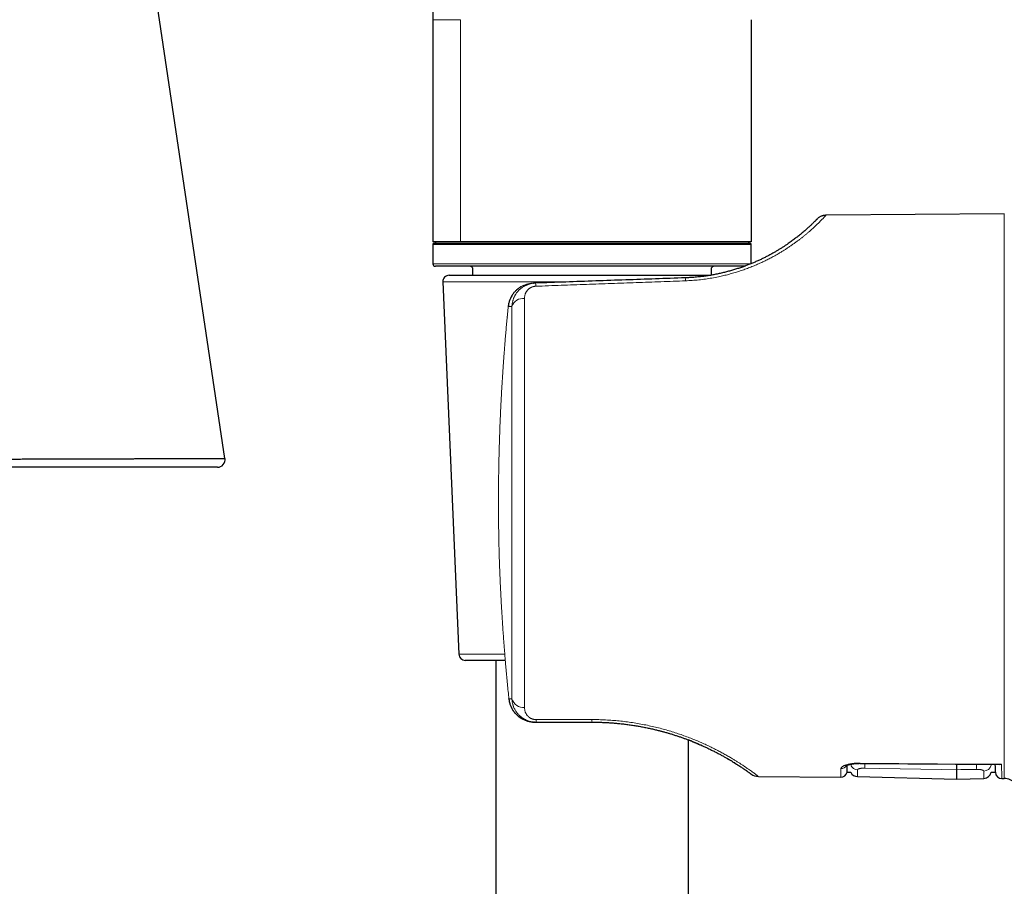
# Model space of a CAD drawing. Header units: millimetres. Extents: x 8 to 761, y 12 to 790.
# Tile 94 of 240: x 157 to 234, y 539 to 606. Entities that reach past the tile are written whole.
import ezdxf

# ---------------------------------------------------------------- set-up
doc = ezdxf.new("R2010")
doc.units = ezdxf.units.MM

msp = doc.modelspace()

# ---------------------------------------------------------------- linework, layer by layer
at = {"color": 7, "linetype": 'Continuous', "lineweight": 30}
for p, q in [((173.402, 572.051), (157.41, 679.373)), ((189.594, 611.413), (189.594, 606.213)), ((189.594, 606.213), (189.594, 588.913)), ((214.394, 606.213), (214.394, 588.913)), ((220.216, 590.982), (220.22, 590.986)), ((234.106, 591.107), (220.22, 590.986)), ((191.759, 588.913), (189.594, 588.913)), ((189.594, 588.713), (189.594, 587.213)), ((189.694, 588.813), (205.426, 588.813)), ((189.794, 588.913), (189.794, 588.813)), ((214.394, 588.913), (191.759, 588.913)), ((205.426, 588.813), (214.294, 588.813)), ((214.194, 588.813), (214.194, 588.913)), ((214.394, 587.213), (214.394, 588.713)), ((205.398, 587.013), (189.794, 587.013)), ((192.679, 586.891), (192.679, 586.317)), ((213.871, 587.013), (205.398, 587.013)), ((211.31, 586.327), (211.31, 586.891)), ((190.867, 586.317), (197.751, 586.317)), ((197.751, 586.317), (211.248, 586.317)), ((190.367, 585.795), (191.624, 556.795)), ((197.587, 585.704), (197.424, 585.698)), ((195.468, 583.897), (195.468, 583.891)), ((195.235, 556.317), (192.123, 556.317)), ((194.494, 556.317), (194.494, 531.315)), ((197.544, 551.511), (197.651, 551.511)), ((197.651, 551.511), (201.994, 551.511)), ((209.494, 534.121), (209.494, 550.127)), ((214.039, 547.714), (214.086, 547.681)), ((221.861, 547.608), (222.15, 547.608)), ((233.08, 547.608), (233.415, 547.608)), ((214.954, 547.283), (221.371, 547.227)), ((222.675, 547.269), (230.394, 547.067)), ((230.394, 547.067), (232.507, 547.122)), ((233.911, 547.117), (234.106, 547.115))]:
    msp.add_line(p, q, dxfattribs=at)
at = {"color": 252, "linetype": 'Continuous', "lineweight": 0}
for p, q in [((191.759, 606.213), (191.759, 588.913)), ((234.106, 547.115), (234.106, 591.107)), ((205.454, 588.713), (189.594, 588.713)), ((214.394, 588.713), (205.454, 588.713)), ((189.594, 587.213), (205.454, 587.213)), ((205.454, 587.213), (214.388, 587.213)), ((200.2, 585.795), (190.367, 585.795)), ((195.467, 583.883), (195.752, 583.893)), ((191.624, 556.795), (195.196, 556.795)), ((195.752, 553.314), (195.52, 553.314)), ((201.986, 551.71), (197.642, 551.708))]:
    msp.add_line(p, q, dxfattribs=at)
at = {"color": 252, "linetype": 'Continuous', "lineweight": 0, "flags": 128}
for points in [[(195.465, 583.891), (195.465, 583.889), (195.467, 583.883)], [(194.703, 568.119), (194.702, 568.117), (194.704, 568.114)], [(233.892, 548.227), (232.892, 548.236), (228.892, 548.273), (222.89, 548.328)], [(230.394, 547.805), (229.195, 547.826), (224.399, 547.912), (223.254, 547.932)], [(231.925, 547.834), (230.726, 547.811), (230.394, 547.805)]]:
    msp.add_lwpolyline(points, dxfattribs=at)
at = {"color": 7, "linetype": 'Continuous', "lineweight": 30, "flags": 128}
for points in [[(194.86, 562.022), (194.859, 562.023), (194.857, 562.026), (194.858, 562.03)], [(195.519, 553.307), (195.518, 553.309), (195.52, 553.314)], [(222.889, 548.302), (230.314, 548.234), (233.738, 548.203)]]:
    msp.add_lwpolyline(points, dxfattribs=at)
at = {"color": 7, "linetype": 'Continuous', "lineweight": 30}
for centre, radius, start, end in [((189.694, 588.713), 0.1, 90, 180), ((214.294, 588.713), 0.1, 0, 90), ((189.794, 587.213), 0.2, 180, 270), ((192.494, 586.813), 0.2, 22.70565, 90), ((211.494, 586.813), 0.2, 90, 157.29435), ((190.867, 585.817), 0.5, 90, 182.48126), ((172.809, 571.963), 0.6, 270.00001, 8.47806), ((192.123, 556.817), 0.5, 182.48126, 270), ((221.375, 547.727), 0.5, 269.49815, 346.36703), ((222.691, 547.869), 0.6, 205.70813, 268.49945), ((232.491, 547.722), 0.6, 271.49872, 349.10151), ((233.915, 547.617), 0.5, 181, 269.50186), ((214.963, 548.283), 1, 233.88273, 269.50271), ((234.095, 545.915), 1.2, 45.19689, 89.5)]:
    msp.add_arc(centre, radius, start, end, dxfattribs=at)
at = {"color": 252, "linetype": 'Continuous', "lineweight": 0}
for centre, radius, start, end in [((208.06, 585.86), 1.211, 1.04082, 11.97789), ((196.198, 585.432), 1.415, 1.09129, 11.09017), ((196.644, 583.566), 0.95, 84.48731, 159.85935), ((196.658, 553.6), 0.95, 197.54152, 274.63136), ((199.329, 551.684), 1.687, 179.17896, 185.88795), ((203.697, 551.685), 1.711, 179.18298, 185.84652), ((221.39, 548.398), 0.502, 269.11369, 328.63403), ((222.687, 548.4), 0.601, 206.7372, 268.8573), ((231.248, 548.247), 8.358, 179.44583, 179.62025), ((227.786, 548.211), 4.54, 178.89537, 183.52154), ((226.616, 548.105), 5.316, 357.07306, 1.23177), ((232.497, 548.292), 0.596, 270.91122, 348.09022)]:
    msp.add_arc(centre, radius, start, end, dxfattribs=at)
for points, knots in [([(191.759, 606.213), (191.603, 606.213), (191.29, 606.213), (190.885, 606.213), (190.479, 606.213), (190.109, 606.213), (189.815, 606.213), (189.629, 606.213), (189.606, 606.213), (189.594, 606.213)], [0, 0, 0, 0, 0.1151268, 0.2302536, 0.3453804, 0.5090353, 0.6726902, 0.8363451, 1, 1, 1, 1]), ([(209.271, 585.882), (209.445, 585.89), (209.792, 585.906), (210.31, 585.952), (210.824, 586.015), (211.333, 586.094), (211.806, 586.185), (212.245, 586.282), (212.648, 586.384), (213.043, 586.494), (213.432, 586.614), (213.814, 586.743), (214.184, 586.879), (214.542, 587.021), (214.887, 587.167), (215.223, 587.319), (215.549, 587.476), (215.867, 587.638), (216.157, 587.794), (216.42, 587.942), (216.66, 588.083), (216.892, 588.225), (217.116, 588.367), (217.334, 588.51), (217.544, 588.654), (217.75, 588.799), (217.953, 588.947), (218.15, 589.096), (218.339, 589.242), (218.519, 589.387), (218.691, 589.528), (218.851, 589.664), (218.995, 589.789), (219.124, 589.904), (219.243, 590.011), (219.354, 590.114), (219.459, 590.213), (219.558, 590.307), (219.664, 590.411), (219.773, 590.519), (219.88, 590.628), (219.973, 590.724), (220.051, 590.805), (220.114, 590.872), (220.162, 590.923), (220.195, 590.958), (220.213, 590.978), (220.216, 590.981), (220.216, 590.982)], [0, 0, 0, 0, 0.025717, 0.051344, 0.076957, 0.102629, 0.128433, 0.149746, 0.171036, 0.192343, 0.213707, 0.235169, 0.256768, 0.277747, 0.298774, 0.319886, 0.341114, 0.362495, 0.384059, 0.401941, 0.41991, 0.437983, 0.456177, 0.474508, 0.492993, 0.511646, 0.531498, 0.551517, 0.571719, 0.592122, 0.612739, 0.633588, 0.653535, 0.671621, 0.689848, 0.708224, 0.726759, 0.745459, 0.764332, 0.792031, 0.819999, 0.848256, 0.876825, 0.905176, 0.932674, 0.960239, 0.987889, 1, 1, 1, 1]), ([(195.467, 583.883), (195.47, 583.912), (195.476, 583.971), (195.491, 584.06), (195.51, 584.148), (195.533, 584.237), (195.56, 584.325), (195.592, 584.412), (195.628, 584.499), (195.673, 584.594), (195.73, 584.697), (195.8, 584.808), (195.871, 584.905), (195.939, 584.989), (195.986, 585.041), (196.02, 585.076), (196.037, 585.094), (196.055, 585.112), (196.073, 585.13), (196.092, 585.147), (196.132, 585.184), (196.197, 585.24), (196.294, 585.315), (196.391, 585.38), (196.485, 585.436), (196.549, 585.47), (196.592, 585.491), (196.613, 585.501), (196.634, 585.511), (196.656, 585.521), (196.678, 585.531), (196.7, 585.54), (196.752, 585.561), (196.83, 585.591), (196.934, 585.623), (197.029, 585.647), (197.115, 585.665), (197.188, 585.677), (197.248, 585.685), (197.297, 585.69), (197.339, 585.694), (197.373, 585.696), (197.393, 585.697), (197.401, 585.697)], [0, 0, 0, 0, 0.030411, 0.061121, 0.092135, 0.123457, 0.155093, 0.187046, 0.219322, 0.251924, 0.295695, 0.341096, 0.388133, 0.420082, 0.452749, 0.461424, 0.470148, 0.478923, 0.487746, 0.496619, 0.505542, 0.543997, 0.586415, 0.632796, 0.665583, 0.700097, 0.708083, 0.716156, 0.724316, 0.732564, 0.740898, 0.74932, 0.757828, 0.799088, 0.836734, 0.870768, 0.901189, 0.927998, 0.947579, 0.964652, 0.979216, 0.991272, 1, 1, 1, 1]), ([(197.587, 585.704), (197.542, 585.702), (197.453, 585.697), (197.319, 585.678), (197.212, 585.656), (197.131, 585.634), (197.076, 585.618), (197.02, 585.6), (196.965, 585.58), (196.911, 585.559), (196.857, 585.536), (196.783, 585.5), (196.687, 585.45), (196.575, 585.379), (196.49, 585.318), (196.431, 585.27), (196.395, 585.24), (196.36, 585.208), (196.326, 585.176), (196.292, 585.143), (196.259, 585.108), (196.212, 585.056), (196.152, 584.985), (196.082, 584.889), (196.023, 584.798), (195.975, 584.713), (195.946, 584.656), (195.928, 584.616), (195.918, 584.595), (195.909, 584.574), (195.9, 584.552), (195.891, 584.53), (195.875, 584.49), (195.852, 584.428), (195.824, 584.34), (195.799, 584.243), (195.777, 584.135), (195.76, 584.017), (195.755, 583.935), (195.752, 583.893)], [0, 0, 0, 0, 0.044121, 0.088536, 0.133312, 0.152632, 0.172036, 0.191528, 0.211113, 0.230797, 0.250583, 0.270478, 0.315078, 0.360995, 0.408273, 0.42451, 0.440908, 0.457467, 0.47419, 0.491078, 0.508132, 0.525353, 0.566062, 0.608767, 0.653482, 0.684104, 0.715608, 0.724007, 0.732466, 0.740985, 0.749566, 0.758208, 0.766911, 0.797529, 0.831438, 0.868639, 0.909132, 0.952919, 1, 1, 1, 1]), ([(196.735, 584.511), (196.735, 584.533), (196.736, 584.578), (196.742, 584.643), (196.753, 584.708), (196.767, 584.771), (196.784, 584.831), (196.805, 584.887), (196.827, 584.939), (196.852, 584.989), (196.88, 585.037), (196.911, 585.084), (196.952, 585.138), (197.004, 585.197), (197.064, 585.252), (197.121, 585.295), (197.171, 585.328), (197.225, 585.358), (197.283, 585.386), (197.345, 585.41), (197.409, 585.429), (197.476, 585.444), (197.544, 585.455), (197.59, 585.457), (197.613, 585.459)], [0, 0, 0, 0, 0.052907, 0.105247, 0.157123, 0.208638, 0.2599, 0.304911, 0.348961, 0.392135, 0.434521, 0.476213, 0.517309, 0.583469, 0.646299, 0.686645, 0.725985, 0.764537, 0.804682, 0.844112, 0.883189, 0.92283, 0.961611, 1, 1, 1, 1]), ([(197.613, 585.459), (198.272, 585.483), (199.586, 585.53), (201.549, 585.602), (203.499, 585.672), (205.435, 585.743), (207.357, 585.812), (208.634, 585.859), (209.271, 585.882)], [0, 0, 0, 0, 0.169577, 0.337989, 0.505238, 0.671323, 0.836243, 1, 1, 1, 1]), ([(196.735, 552.653), (196.735, 552.763), (196.735, 552.982), (196.735, 553.321), (196.735, 553.669), (196.735, 554.025), (196.735, 554.387), (196.735, 554.754), (196.735, 555.127), (196.735, 555.507), (196.735, 555.896), (196.735, 556.295), (196.735, 556.703), (196.735, 557.117), (196.735, 557.538), (196.735, 557.962), (196.735, 558.39), (196.735, 558.821), (196.735, 559.257), (196.735, 559.701), (196.735, 560.153), (196.735, 560.612), (196.735, 561.075), (196.735, 561.543), (196.735, 562.012), (196.735, 562.482), (196.735, 562.953), (196.735, 563.427), (196.735, 563.906), (196.735, 564.392), (196.735, 564.882), (196.735, 565.375), (196.735, 565.87), (196.735, 566.364), (196.735, 566.856), (196.735, 567.347), (196.735, 567.838), (196.735, 568.333), (196.735, 568.831), (196.735, 569.333), (196.735, 569.834), (196.735, 570.335), (196.735, 570.833), (196.735, 571.326), (196.735, 571.815), (196.735, 572.303), (196.735, 572.793), (196.735, 573.283), (196.735, 573.774), (196.735, 574.262), (196.735, 574.748), (196.735, 575.228), (196.735, 575.702), (196.735, 576.169), (196.735, 576.633), (196.735, 577.096), (196.735, 577.557), (196.735, 578.017), (196.735, 578.472), (196.735, 578.921), (196.735, 579.363), (196.735, 579.797), (196.735, 580.223), (196.735, 580.643), (196.735, 581.059), (196.735, 581.472), (196.735, 581.881), (196.735, 582.282), (196.735, 582.677), (196.735, 583.062), (196.735, 583.438), (196.735, 583.804), (196.735, 584.162), (196.735, 584.395), (196.735, 584.511)], [0, 0, 0, 0, 0.014, 0.028, 0.042, 0.056, 0.07, 0.08375, 0.0975, 0.11125, 0.125, 0.139, 0.153, 0.167, 0.181, 0.195, 0.20875, 0.2225, 0.23625, 0.25, 0.264, 0.278, 0.292, 0.306, 0.32, 0.33375, 0.3475, 0.36125, 0.375, 0.389, 0.403, 0.417, 0.431, 0.445, 0.45875, 0.4725, 0.48625, 0.5, 0.514, 0.528, 0.542, 0.556, 0.57, 0.58375, 0.5975, 0.61125, 0.625, 0.639, 0.653, 0.667, 0.681, 0.695, 0.70875, 0.7225, 0.73625, 0.75, 0.764, 0.778, 0.792, 0.806, 0.82, 0.83375, 0.8475, 0.86125, 0.875, 0.889, 0.903, 0.917, 0.931, 0.945, 0.95875, 0.9725, 0.98625, 1, 1, 1, 1]), ([(194.704, 568.114), (194.704, 568.344), (194.703, 568.806), (194.706, 569.497), (194.711, 570.189), (194.718, 570.754), (194.725, 571.191), (194.731, 571.5), (194.737, 571.809), (194.744, 572.12), (194.751, 572.432), (194.759, 572.741), (194.77, 573.121), (194.784, 573.573), (194.802, 574.105), (194.822, 574.643), (194.841, 575.088), (194.856, 575.436), (194.867, 575.687), (194.879, 575.94), (194.892, 576.194), (194.904, 576.442), (194.917, 576.682), (194.934, 577.01), (194.958, 577.436), (194.99, 577.967), (195.024, 578.51), (195.059, 579.042), (195.096, 579.562), (195.124, 579.942), (195.143, 580.194), (195.152, 580.315), (195.161, 580.432), (195.17, 580.55), (195.179, 580.668), (195.198, 580.91), (195.228, 581.278), (195.271, 581.778), (195.315, 582.289), (195.363, 582.81), (195.413, 583.343), (195.449, 583.702), (195.467, 583.883)], [0, 0, 0, 0, 0.043752, 0.087488, 0.131113, 0.175004, 0.194571, 0.214075, 0.233636, 0.25328, 0.273034, 0.292923, 0.31196, 0.345161, 0.378767, 0.412858, 0.447501, 0.463251, 0.47913, 0.495142, 0.511291, 0.527582, 0.542345, 0.55691, 0.589866, 0.623555, 0.657998, 0.693215, 0.724858, 0.757121, 0.765546, 0.772926, 0.780348, 0.787812, 0.795319, 0.802868, 0.833941, 0.865721, 0.898212, 0.931421, 0.965349, 1, 1, 1, 1]), ([(194.858, 562.03), (194.85, 562.198), (194.835, 562.531), (194.814, 563.029), (194.795, 563.518), (194.778, 564.002), (194.763, 564.48), (194.75, 564.96), (194.737, 565.502), (194.725, 566.109), (194.714, 566.777), (194.707, 567.445), (194.705, 567.891), (194.704, 568.114)], [0, 0, 0, 0, 0.0830826, 0.1647856, 0.2452605, 0.3246785, 0.4032309, 0.48113, 0.5609143, 0.6706442, 0.7802469, 0.8901946, 1, 1, 1, 1]), ([(195.52, 553.314), (195.5, 553.511), (195.459, 553.901), (195.402, 554.481), (195.349, 555.047), (195.298, 555.6), (195.255, 556.093), (195.218, 556.529), (195.187, 556.91), (195.164, 557.198), (195.149, 557.395), (195.14, 557.503), (195.132, 557.614), (195.123, 557.732), (195.113, 557.856), (195.104, 557.983), (195.095, 558.111), (195.074, 558.388), (195.045, 558.812), (195.007, 559.378), (194.972, 559.932), (194.94, 560.473), (194.91, 561.002), (194.883, 561.52), (194.866, 561.861), (194.858, 562.03)], [0, 0, 0, 0, 0.068142, 0.134746, 0.199816, 0.263358, 0.325379, 0.3699, 0.413614, 0.456526, 0.469017, 0.48144, 0.493794, 0.507151, 0.521874, 0.536526, 0.551108, 0.565618, 0.632, 0.696883, 0.760296, 0.82227, 0.882845, 0.94207, 1, 1, 1, 1]), ([(197.522, 551.511), (197.521, 551.511), (197.511, 551.511), (197.487, 551.512), (197.447, 551.513), (197.396, 551.516), (197.335, 551.521), (197.264, 551.53), (197.182, 551.543), (197.116, 551.556), (197.066, 551.567), (197.037, 551.574), (197.007, 551.582), (196.976, 551.591), (196.945, 551.6), (196.912, 551.61), (196.879, 551.621), (196.819, 551.642), (196.735, 551.676), (196.63, 551.724), (196.534, 551.775), (196.449, 551.826), (196.374, 551.875), (196.324, 551.912), (196.292, 551.936), (196.276, 551.948), (196.261, 551.961), (196.246, 551.973), (196.231, 551.985), (196.183, 552.025), (196.105, 552.096), (196.005, 552.203), (195.932, 552.291), (195.883, 552.358), (195.852, 552.402), (195.823, 552.446), (195.796, 552.49), (195.77, 552.535), (195.727, 552.611), (195.674, 552.721), (195.617, 552.867), (195.572, 553.015), (195.539, 553.164), (195.526, 553.264), (195.52, 553.314)], [0, 0, 0, 0, 0.0003417, 0.0105208, 0.0242955, 0.0416659, 0.0626322, 0.0870774, 0.1150867, 0.1466604, 0.1566441, 0.1669373, 0.17754, 0.1884523, 0.1996742, 0.2112057, 0.2230467, 0.2351973, 0.276656, 0.3159701, 0.3531395, 0.3881644, 0.417213, 0.4446011, 0.4515002, 0.4582854, 0.4649567, 0.4715141, 0.4779577, 0.4842874, 0.5356655, 0.5853588, 0.6333741, 0.6517829, 0.6699344, 0.687829, 0.7054673, 0.72285, 0.7399777, 0.7936384, 0.8464477, 0.8984282, 0.9496039, 1, 1, 1, 1]), ([(195.752, 553.314), (195.755, 553.277), (195.759, 553.206), (195.773, 553.104), (195.79, 553.009), (195.81, 552.926), (195.83, 552.853), (195.846, 552.804), (195.856, 552.774), (195.861, 552.761), (195.865, 552.748), (195.87, 552.735), (195.874, 552.723), (195.879, 552.711), (195.898, 552.661), (195.936, 552.576), (195.996, 552.46), (196.047, 552.377), (196.083, 552.323), (196.104, 552.294), (196.124, 552.265), (196.145, 552.238), (196.166, 552.211), (196.188, 552.185), (196.209, 552.16), (196.252, 552.111), (196.319, 552.041), (196.414, 551.956), (196.494, 551.892), (196.557, 551.847), (196.601, 551.818), (196.645, 551.79), (196.69, 551.764), (196.734, 551.739), (196.78, 551.716), (196.853, 551.68), (196.955, 551.636), (197.091, 551.59), (197.229, 551.555), (197.368, 551.53), (197.509, 551.514), (197.604, 551.512), (197.651, 551.511)], [0, 0, 0, 0, 0.040482, 0.078344, 0.113584, 0.146203, 0.172741, 0.19725, 0.202474, 0.207595, 0.212614, 0.21753, 0.222345, 0.227057, 0.231668, 0.281242, 0.328607, 0.373772, 0.386664, 0.399366, 0.411879, 0.424203, 0.436338, 0.448286, 0.460045, 0.471618, 0.517327, 0.561688, 0.604736, 0.622794, 0.640621, 0.658219, 0.675593, 0.692744, 0.709677, 0.726395, 0.773392, 0.819701, 0.865417, 0.910638, 0.955465, 1, 1, 1, 1]), ([(197.642, 551.708), (197.618, 551.709), (197.57, 551.71), (197.499, 551.718), (197.435, 551.73), (197.379, 551.745), (197.329, 551.762), (197.28, 551.781), (197.219, 551.81), (197.149, 551.85), (197.09, 551.892), (197.049, 551.927), (197.021, 551.952), (196.995, 551.979), (196.97, 552.006), (196.939, 552.043), (196.904, 552.089), (196.868, 552.145), (196.836, 552.204), (196.808, 552.266), (196.78, 552.343), (196.756, 552.435), (196.738, 552.543), (196.736, 552.616), (196.735, 552.653)], [0, 0, 0, 0, 0.037466, 0.074641, 0.112108, 0.140752, 0.17011, 0.200394, 0.231796, 0.28889, 0.34867, 0.37351, 0.398937, 0.424992, 0.451709, 0.479121, 0.52849, 0.578935, 0.630605, 0.683639, 0.738167, 0.824336, 0.911477, 1, 1, 1, 1]), ([(214.954, 547.283), (214.952, 547.284), (214.949, 547.286), (214.922, 547.307), (214.88, 547.339), (214.82, 547.385), (214.742, 547.443), (214.647, 547.513), (214.534, 547.596), (214.404, 547.69), (214.257, 547.795), (214.1, 547.904), (213.938, 548.015), (213.772, 548.126), (213.595, 548.243), (213.406, 548.364), (213.206, 548.49), (212.977, 548.63), (212.718, 548.785), (212.423, 548.954), (212.113, 549.126), (211.786, 549.3), (211.441, 549.476), (211.079, 549.653), (210.7, 549.828), (210.306, 550.002), (209.898, 550.171), (209.475, 550.337), (209.039, 550.497), (208.59, 550.65), (208.13, 550.796), (207.658, 550.934), (207.175, 551.063), (206.682, 551.182), (206.181, 551.29), (205.672, 551.387), (205.156, 551.472), (204.634, 551.545), (204.109, 551.605), (203.582, 551.652), (203.052, 551.685), (202.52, 551.706), (202.164, 551.709), (201.986, 551.71)], [0, 0, 0, 0, 0.025104, 0.050099, 0.07501, 0.099864, 0.124687, 0.14988, 0.174929, 0.199864, 0.224714, 0.249509, 0.270573, 0.291495, 0.312295, 0.332993, 0.353609, 0.374163, 0.399478, 0.424624, 0.449641, 0.47457, 0.499454, 0.524622, 0.549686, 0.57469, 0.599681, 0.624705, 0.649705, 0.674643, 0.699567, 0.724524, 0.749562, 0.774644, 0.799681, 0.82472, 0.849809, 0.874994, 0.900006, 0.924966, 0.949922, 0.974918, 1, 1, 1, 1]), ([(221.371, 547.227), (221.371, 547.228), (221.371, 547.23), (221.371, 547.248), (221.372, 547.279), (221.373, 547.325), (221.374, 547.385), (221.375, 547.458), (221.377, 547.546), (221.378, 547.648), (221.38, 547.763), (221.382, 547.851), (221.382, 547.895)], [0, 0, 0, 0, 0.092171, 0.18439, 0.285659, 0.386992, 0.488517, 0.590106, 0.692414, 0.794788, 0.897361, 1, 1, 1, 1]), ([(222.89, 548.328), (222.849, 548.328), (222.767, 548.328), (222.645, 548.324), (222.525, 548.317), (222.407, 548.306), (222.293, 548.293), (222.183, 548.276), (222.078, 548.257), (221.978, 548.235), (221.884, 548.211), (221.795, 548.185), (221.714, 548.157), (221.64, 548.127), (221.574, 548.096), (221.516, 548.063), (221.469, 548.03), (221.431, 547.996), (221.404, 547.962), (221.386, 547.929), (221.384, 547.906), (221.382, 547.895)], [0, 0, 0, 0, 0.050499, 0.101191, 0.151887, 0.202393, 0.253077, 0.303939, 0.35481, 0.405507, 0.457765, 0.510196, 0.562635, 0.614905, 0.669694, 0.724666, 0.779641, 0.834437, 0.889595, 0.944843, 1, 1, 1, 1]), ([(223.254, 547.932), (223.232, 547.932), (223.188, 547.933), (223.124, 547.931), (223.061, 547.927), (223.001, 547.922), (222.945, 547.915), (222.892, 547.906), (222.844, 547.896), (222.801, 547.885), (222.763, 547.873), (222.731, 547.859), (222.706, 547.845), (222.688, 547.83), (222.677, 547.815), (222.676, 547.805), (222.675, 547.8)], [0, 0, 0, 0, 0.069488, 0.139214, 0.208708, 0.278587, 0.348698, 0.418594, 0.489948, 0.561524, 0.632895, 0.706816, 0.780958, 0.854891, 0.927445, 1, 1, 1, 1]), ([(222.675, 547.8), (222.675, 547.778), (222.675, 547.735), (222.675, 547.675), (222.675, 547.62), (222.675, 547.559), (222.675, 547.497), (222.675, 547.437), (222.675, 547.385), (222.675, 547.343), (222.675, 547.31), (222.675, 547.286), (222.675, 547.272), (222.675, 547.27), (222.675, 547.269)], [0, 0, 0, 0, 0.062233, 0.124479, 0.186759, 0.249052, 0.342497, 0.435982, 0.529587, 0.623232, 0.717322, 0.811452, 0.905706, 1, 1, 1, 1]), ([(232.507, 547.696), (232.506, 547.702), (232.504, 547.713), (232.492, 547.729), (232.473, 547.745), (232.445, 547.76), (232.411, 547.775), (232.37, 547.788), (232.323, 547.8), (232.271, 547.811), (232.214, 547.819), (232.153, 547.826), (232.09, 547.831), (232.03, 547.834), (231.975, 547.834), (231.942, 547.834), (231.925, 547.834)], [0, 0, 0, 0, 0.076394, 0.153014, 0.229402, 0.305419, 0.38167, 0.457668, 0.531968, 0.606511, 0.680787, 0.752262, 0.823981, 0.895441, 0.947721, 1, 1, 1, 1]), ([(232.507, 547.122), (232.507, 547.122), (232.507, 547.123), (232.507, 547.13), (232.507, 547.14), (232.507, 547.157), (232.507, 547.184), (232.507, 547.226), (232.507, 547.278), (232.507, 547.34), (232.507, 547.413), (232.507, 547.497), (232.507, 547.59), (232.507, 547.661), (232.507, 547.696)], [0, 0, 0, 0, 0.059625, 0.11926, 0.17893, 0.23861, 0.333309, 0.428053, 0.522931, 0.617854, 0.713275, 0.808743, 0.904348, 1, 1, 1, 1]), ([(233.892, 548.227), (233.893, 548.176), (233.895, 548.073), (233.897, 547.933), (233.899, 547.803), (233.901, 547.685), (233.903, 547.577), (233.905, 547.48), (233.906, 547.395), (233.908, 547.32), (233.909, 547.257), (233.909, 547.206), (233.91, 547.166), (233.911, 547.138), (233.911, 547.12), (233.911, 547.118), (233.911, 547.117)], [0, 0, 0, 0, 0.071266, 0.142569, 0.213835, 0.285138, 0.356552, 0.428004, 0.499868, 0.571771, 0.643787, 0.715841, 0.78679, 0.857774, 0.928869, 1, 1, 1, 1])]:
    msp.add_open_spline(points, degree=3, knots=knots, dxfattribs=at)
at = {"color": 7, "linetype": 'Continuous', "lineweight": 30}
for points, knots in [([(219.51, 590.681), (219.509, 590.68), (219.507, 590.678), (219.493, 590.663), (219.47, 590.64), (219.438, 590.607), (219.397, 590.565), (219.35, 590.518), (219.299, 590.466), (219.246, 590.414), (219.187, 590.357), (219.122, 590.294), (219.052, 590.226), (218.972, 590.151), (218.882, 590.067), (218.781, 589.976), (218.673, 589.878), (218.557, 589.776), (218.432, 589.67), (218.298, 589.557), (218.165, 589.448), (218.033, 589.342), (217.906, 589.243), (217.774, 589.142), (217.637, 589.039), (217.494, 588.934), (217.345, 588.828), (217.182, 588.715), (217.003, 588.595), (216.808, 588.468), (216.605, 588.34), (216.395, 588.213), (216.177, 588.085), (215.95, 587.958), (215.716, 587.832), (215.473, 587.706), (215.221, 587.583), (214.963, 587.461), (214.697, 587.343), (214.423, 587.227), (214.142, 587.115), (213.853, 587.006), (213.557, 586.902), (213.254, 586.802), (212.944, 586.708), (212.629, 586.619), (212.308, 586.536), (211.981, 586.459), (211.649, 586.389), (211.341, 586.331), (211.142, 586.299), (211.056, 586.286)], [0, 0, 0, 0, 0.025821, 0.051576, 0.077288, 0.102977, 0.128666, 0.154613, 0.175016, 0.195327, 0.215558, 0.235719, 0.255823, 0.27588, 0.298105, 0.320196, 0.342171, 0.364045, 0.385835, 0.40756, 0.429839, 0.447402, 0.464876, 0.482271, 0.499599, 0.516868, 0.534089, 0.551273, 0.571215, 0.591055, 0.610812, 0.630503, 0.650145, 0.669757, 0.689357, 0.709065, 0.728714, 0.748323, 0.767911, 0.787497, 0.807101, 0.826741, 0.846488, 0.866213, 0.885936, 0.905675, 0.92545, 0.945281, 0.965186, 0.984963, 1, 1, 1, 1]), ([(220.22, 590.986), (220.188, 590.985), (220.122, 590.982), (220.024, 590.966), (219.928, 590.941), (219.834, 590.906), (219.743, 590.862), (219.659, 590.809), (219.58, 590.749), (219.533, 590.703), (219.51, 590.681)], [0, 0, 0, 0, 0.122838, 0.247509, 0.373432, 0.499992, 0.626552, 0.752479, 0.877154, 1, 1, 1, 1]), ([(220.218, 590.983), (220.202, 590.983), (220.17, 590.982), (220.125, 590.979), (220.085, 590.974), (220.052, 590.969), (220.025, 590.964), (220.003, 590.96), (219.986, 590.956), (219.98, 590.954), (219.977, 590.953)], [0, 0, 0, 0, 0.111168, 0.216134, 0.320321, 0.429394, 0.548412, 0.68137, 0.831199, 1, 1, 1, 1]), ([(209.244, 586.111), (208.475, 586.084), (206.932, 586.03), (204.611, 585.949), (202.28, 585.868), (199.937, 585.786), (198.372, 585.731), (197.587, 585.704)], [0, 0, 0, 0, 0.198084, 0.397125, 0.597125, 0.798084, 1, 1, 1, 1]), ([(209.264, 586.112), (209.261, 586.112), (209.255, 586.111), (209.249, 586.111), (209.246, 586.11)], [0, 0, 0, 0, 0.4992055, 1, 1, 1, 1]), ([(209.702, 586.135), (209.667, 586.132), (209.521, 586.122), (209.374, 586.116), (209.263, 586.112)], [0, 0, 0, 0, 0.242957, 1, 1, 1, 1]), ([(211.059, 586.285), (211.051, 586.284), (211.038, 586.282), (211.015, 586.278), (210.99, 586.274), (210.961, 586.269), (210.928, 586.264), (210.888, 586.258), (210.841, 586.252), (210.783, 586.243), (210.713, 586.234), (210.633, 586.223), (210.51, 586.208), (210.344, 586.189), (210.134, 586.168), (209.912, 586.149), (209.76, 586.138), (209.683, 586.133)], [0, 0, 0, 0, 0.023638, 0.044124, 0.061948, 0.08377, 0.107709, 0.134597, 0.170079, 0.209667, 0.26216, 0.320498, 0.384602, 0.527265, 0.677391, 0.83498, 1, 1, 1, 1]), ([(211.307, 586.327), (211.29, 586.324), (211.201, 586.308), (211.107, 586.293), (211.03, 586.281)], [0, 0, 0, 0, 0.18445, 1, 1, 1, 1]), ([(196.445, 585.411), (196.436, 585.406), (196.406, 585.389), (196.356, 585.357), (196.292, 585.313), (196.225, 585.263), (196.152, 585.203), (196.074, 585.133), (195.993, 585.051), (195.914, 584.962), (195.838, 584.864), (195.766, 584.76), (195.697, 584.643), (195.636, 584.523), (195.585, 584.402), (195.544, 584.282), (195.509, 584.156), (195.481, 584.026), (195.471, 583.936), (195.465, 583.891)], [0, 0, 0, 0, 0.017409, 0.055723, 0.095845, 0.1412, 0.191832, 0.247755, 0.309151, 0.376113, 0.43936, 0.507054, 0.579331, 0.65635, 0.721203, 0.788445, 0.857587, 0.928292, 1, 1, 1, 1]), ([(197.401, 585.697), (197.402, 585.697), (197.409, 585.698), (197.417, 585.698), (197.424, 585.698)], [0, 0, 0, 0, 0.104214, 1, 1, 1, 1]), ([(195.389, 583.082), (195.388, 583.075), (195.387, 583.063), (195.386, 583.052), (195.386, 583.046)], [0, 0, 0, 0, 0.541542, 1, 1, 1, 1]), ([(145.587, 571.969), (145.687, 571.969), (145.946, 571.97), (146.364, 571.971), (146.841, 571.973), (147.318, 571.974), (147.796, 571.975), (148.272, 571.977), (148.756, 571.978), (149.246, 571.98), (149.741, 571.981), (150.236, 571.982), (150.73, 571.984), (151.223, 571.985), (151.738, 571.987), (152.275, 571.988), (152.832, 571.99), (153.388, 571.992), (153.941, 571.993), (154.491, 571.995), (154.987, 571.996), (155.431, 571.998), (155.822, 571.999), (156.212, 572), (156.639, 572.001), (157.102, 572.003), (157.601, 572.004), (158.096, 572.005), (158.587, 572.007), (159.073, 572.008), (159.547, 572.01), (160.008, 572.011), (160.457, 572.012), (160.901, 572.014), (161.34, 572.015), (161.775, 572.016), (162.165, 572.017), (162.512, 572.018), (162.819, 572.019), (163.122, 572.02), (163.429, 572.021), (163.74, 572.022), (164.054, 572.023), (164.364, 572.024), (164.701, 572.025), (165.064, 572.026), (165.451, 572.027), (165.83, 572.028), (166.203, 572.029), (166.568, 572.031), (166.919, 572.032), (167.258, 572.033), (167.583, 572.034), (167.901, 572.034), (168.212, 572.035), (168.514, 572.036), (168.783, 572.037), (169.019, 572.038), (169.225, 572.038), (169.426, 572.039), (169.635, 572.04), (169.849, 572.04), (170.068, 572.041), (170.281, 572.042), (170.488, 572.042), (170.688, 572.043), (170.879, 572.043), (171.062, 572.044), (171.237, 572.045), (171.405, 572.045), (171.567, 572.046), (171.723, 572.046), (171.872, 572.046), (172.015, 572.047), (172.151, 572.047), (172.28, 572.048), (172.403, 572.048), (172.519, 572.048), (172.619, 572.049), (172.705, 572.049), (172.779, 572.049), (172.848, 572.049), (172.918, 572.05), (172.988, 572.05), (173.056, 572.05), (173.118, 572.05), (173.178, 572.05), (173.235, 572.051), (173.286, 572.051), (173.328, 572.051), (173.361, 572.051), (173.385, 572.051), (173.398, 572.051), (173.404, 572.051), (173.402, 572.051), (173.402, 572.051)], [0, 0, 0, 0, 0.006979, 0.018086, 0.029193, 0.0403, 0.051434, 0.06257, 0.073704, 0.085346, 0.09699, 0.108632, 0.120306, 0.131982, 0.143656, 0.157025, 0.170396, 0.183765, 0.197183, 0.210603, 0.224021, 0.233747, 0.243474, 0.253209, 0.262944, 0.275675, 0.288407, 0.301138, 0.313912, 0.326688, 0.339462, 0.351635, 0.36381, 0.375983, 0.388195, 0.400407, 0.412619, 0.421537, 0.430455, 0.439379, 0.448303, 0.457864, 0.467425, 0.476994, 0.486564, 0.49908, 0.511597, 0.524113, 0.536674, 0.549235, 0.561795, 0.573768, 0.585742, 0.597715, 0.609728, 0.621741, 0.633753, 0.642527, 0.651301, 0.660082, 0.668863, 0.679178, 0.689494, 0.699809, 0.71015, 0.720491, 0.730832, 0.740856, 0.750881, 0.760906, 0.770954, 0.781003, 0.791052, 0.801156, 0.811261, 0.821365, 0.831494, 0.841624, 0.851753, 0.859404, 0.867055, 0.87471, 0.882366, 0.891642, 0.900918, 0.910203, 0.919488, 0.930951, 0.942415, 0.953878, 0.965378, 0.976879, 0.988379, 0.999425, 1, 1, 1, 1]), ([(172.807, 571.363), (172.807, 571.363), (172.808, 571.363), (172.795, 571.363), (172.77, 571.363), (172.731, 571.363), (172.679, 571.363), (172.615, 571.363), (172.547, 571.363), (172.48, 571.363), (172.42, 571.363), (172.353, 571.363), (172.276, 571.363), (172.184, 571.363), (172.077, 571.363), (171.962, 571.363), (171.838, 571.363), (171.706, 571.363), (171.566, 571.363), (171.417, 571.363), (171.259, 571.363), (171.093, 571.363), (170.919, 571.363), (170.737, 571.363), (170.56, 571.363), (170.39, 571.363), (170.229, 571.363), (170.064, 571.363), (169.894, 571.363), (169.721, 571.363), (169.544, 571.363), (169.363, 571.363), (169.16, 571.363), (168.933, 571.363), (168.682, 571.363), (168.423, 571.363), (168.157, 571.363), (167.884, 571.363), (167.603, 571.363), (167.315, 571.363), (167.019, 571.363), (166.717, 571.363), (166.407, 571.363), (166.091, 571.363), (165.791, 571.363), (165.509, 571.363), (165.246, 571.363), (164.979, 571.363), (164.679, 571.363), (164.344, 571.363), (163.972, 571.363), (163.593, 571.363), (163.209, 571.363), (162.817, 571.363), (162.435, 571.363), (162.063, 571.363), (161.701, 571.363), (161.334, 571.363), (160.964, 571.363), (160.588, 571.363), (160.185, 571.363), (159.753, 571.363), (159.291, 571.363), (158.824, 571.363), (158.351, 571.363), (157.873, 571.363), (157.4, 571.363), (156.933, 571.363), (156.47, 571.363), (156.004, 571.363), (155.534, 571.363), (155.061, 571.363), (154.583, 571.363), (154.101, 571.363), (153.616, 571.363), (153.128, 571.363), (152.637, 571.363), (152.143, 571.363), (151.644, 571.363), (151.141, 571.363), (150.632, 571.363), (150.121, 571.363), (149.608, 571.363), (149.093, 571.363), (148.626, 571.363), (148.205, 571.363), (147.833, 571.363), (147.46, 571.363), (147.086, 571.363), (146.712, 571.363), (146.337, 571.363), (145.963, 571.363), (145.712, 571.363), (145.587, 571.363)], [0, 0, 0, 0, 0.007284, 0.020832, 0.034382, 0.047929, 0.061539, 0.07515, 0.088759, 0.097419, 0.106079, 0.114747, 0.123414, 0.134502, 0.145591, 0.15668, 0.167802, 0.178924, 0.190046, 0.201259, 0.212473, 0.223686, 0.234934, 0.246182, 0.257429, 0.266313, 0.275197, 0.284089, 0.29298, 0.301711, 0.310443, 0.319181, 0.32792, 0.339097, 0.350276, 0.361453, 0.372663, 0.383874, 0.395084, 0.406382, 0.417682, 0.428981, 0.440312, 0.451645, 0.462977, 0.471925, 0.480874, 0.48983, 0.498785, 0.51069, 0.522596, 0.534501, 0.546443, 0.558387, 0.570329, 0.580947, 0.591566, 0.602184, 0.612827, 0.623472, 0.634116, 0.646787, 0.65946, 0.672131, 0.684845, 0.697561, 0.710275, 0.722248, 0.734222, 0.746195, 0.758204, 0.770214, 0.782223, 0.794292, 0.806362, 0.818431, 0.830536, 0.842642, 0.854747, 0.867064, 0.879381, 0.891697, 0.904051, 0.916406, 0.928759, 0.937649, 0.946538, 0.955433, 0.964329, 0.973243, 0.982158, 0.991079, 1, 1, 1, 1]), ([(195.519, 553.307), (195.524, 553.262), (195.536, 553.174), (195.563, 553.045), (195.597, 552.924), (195.636, 552.811), (195.683, 552.698), (195.737, 552.587), (195.799, 552.48), (195.863, 552.383), (195.926, 552.298), (195.988, 552.222), (196.047, 552.156), (196.104, 552.098), (196.159, 552.046), (196.215, 551.997), (196.273, 551.949), (196.333, 551.904), (196.409, 551.851), (196.502, 551.792), (196.614, 551.732), (196.73, 551.678), (196.846, 551.632), (196.968, 551.592), (197.093, 551.56), (197.225, 551.535), (197.325, 551.523), (197.395, 551.517), (197.434, 551.514), (197.477, 551.512), (197.506, 551.512), (197.522, 551.511)], [0, 0, 0, 0, 0.045506, 0.089393, 0.131429, 0.171479, 0.209541, 0.254338, 0.296097, 0.334906, 0.370789, 0.403763, 0.433847, 0.461061, 0.486039, 0.511119, 0.536523, 0.562283, 0.588397, 0.630893, 0.674235, 0.71834, 0.76116, 0.801562, 0.848831, 0.893455, 0.939076, 0.951275, 0.965356, 0.981553, 1, 1, 1, 1]), ([(197.544, 551.511), (197.541, 551.511), (197.534, 551.511), (197.526, 551.511), (197.522, 551.511)], [0, 0, 0, 0, 0.417751, 1, 1, 1, 1]), ([(201.993, 551.514), (201.997, 551.513), (202.004, 551.512), (202.011, 551.511), (202.015, 551.511)], [0, 0, 0, 0, 0.501358, 1, 1, 1, 1]), ([(201.994, 551.511), (202.116, 551.511), (202.36, 551.509), (202.724, 551.499), (203.086, 551.484), (203.448, 551.462), (203.807, 551.434), (204.165, 551.4), (204.523, 551.359), (204.881, 551.313), (205.237, 551.26), (205.588, 551.202), (205.935, 551.139), (206.277, 551.071), (206.615, 550.997), (206.922, 550.926), (207.116, 550.877), (207.2, 550.855)], [0, 0, 0, 0, 0.068096, 0.13598, 0.203692, 0.271272, 0.338762, 0.406202, 0.473634, 0.542316, 0.61063, 0.678621, 0.746334, 0.813815, 0.88111, 0.948264, 1, 1, 1, 1]), ([(207.19, 550.858), (207.215, 550.852), (207.271, 550.838), (207.359, 550.815), (207.456, 550.789), (207.563, 550.76), (207.678, 550.728), (207.798, 550.694), (207.918, 550.659), (208.038, 550.624), (208.208, 550.572), (208.425, 550.504), (208.685, 550.418), (208.932, 550.334), (209.171, 550.248), (209.405, 550.161), (209.639, 550.072), (209.842, 549.991), (210.014, 549.921), (210.151, 549.863), (210.279, 549.808), (210.4, 549.756), (210.475, 549.723), (210.512, 549.706)], [0, 0, 0, 0, 0.020088, 0.043042, 0.068899, 0.097684, 0.129414, 0.16315, 0.197025, 0.230522, 0.263646, 0.341032, 0.416374, 0.489754, 0.560029, 0.631755, 0.704818, 0.77882, 0.82564, 0.87131, 0.915574, 0.958462, 1, 1, 1, 1]), ([(209.754, 550.025), (209.725, 550.036), (209.641, 550.07), (209.553, 550.104), (209.494, 550.126)], [0, 0, 0, 0, 0.343322, 1, 1, 1, 1]), ([(209.754, 550.025), (209.756, 550.024), (209.766, 550.02), (209.785, 550.012), (209.815, 550.001), (209.854, 549.985), (209.901, 549.966), (209.956, 549.944), (210.019, 549.918), (210.089, 549.889), (210.166, 549.857), (210.237, 549.826), (210.283, 549.807), (210.3, 549.799)], [0, 0, 0, 0, 0.0151467, 0.0557526, 0.1074229, 0.1787788, 0.2641313, 0.3634672, 0.4767723, 0.6040345, 0.7452452, 0.9004024, 1, 1, 1, 1]), ([(209.754, 550.025), (209.756, 550.024), (209.766, 550.02), (209.776, 550.016), (209.783, 550.013)], [0, 0, 0, 0, 0.2716769, 1, 1, 1, 1]), ([(210.498, 549.712), (210.506, 549.709), (210.601, 549.667), (210.776, 549.587), (211.035, 549.467), (211.297, 549.339), (211.562, 549.206), (211.815, 549.074), (212.056, 548.945), (212.285, 548.818), (212.502, 548.694), (212.706, 548.574), (212.899, 548.459), (213.079, 548.348), (213.232, 548.252), (213.319, 548.196), (213.356, 548.172)], [0, 0, 0, 0, 0.006584, 0.074936, 0.143247, 0.223729, 0.303972, 0.384077, 0.464147, 0.544283, 0.62459, 0.704377, 0.784086, 0.863815, 0.943663, 1, 1, 1, 1]), ([(212.704, 548.575), (212.703, 548.576), (212.676, 548.592), (212.618, 548.626), (212.556, 548.662), (212.528, 548.678)], [0, 0, 0, 0, 0.011271, 0.540907, 1, 1, 1, 1]), ([(212.891, 548.463), (212.88, 548.47), (212.847, 548.49), (212.786, 548.526), (212.732, 548.558), (212.706, 548.574)], [0, 0, 0, 0, 0.219248, 0.618976, 1, 1, 1, 1]), ([(213.07, 548.354), (213.081, 548.347), (213.093, 548.339), (213.102, 548.333), (213.103, 548.333)], [0, 0, 0, 0, 0.946706, 1, 1, 1, 1]), ([(213.103, 548.333), (213.1, 548.334), (213.094, 548.338), (213.084, 548.344), (213.078, 548.348)], [0, 0, 0, 0, 0.406743, 1, 1, 1, 1]), ([(213.134, 548.313), (213.133, 548.314), (213.131, 548.315), (213.12, 548.322), (213.108, 548.33), (213.103, 548.333)], [0, 0, 0, 0, 0.380533, 0.76086, 1, 1, 1, 1]), ([(213.351, 548.175), (213.358, 548.171), (213.373, 548.161), (213.396, 548.146), (213.422, 548.13), (213.45, 548.111), (213.481, 548.091), (213.514, 548.07), (213.548, 548.047), (213.571, 548.032), (213.583, 548.024)], [0, 0, 0, 0, 0.069722, 0.15509, 0.256212, 0.373161, 0.505988, 0.654727, 0.819396, 1, 1, 1, 1]), ([(213.565, 548.036), (213.604, 548.01), (213.678, 547.961), (213.742, 547.918), (213.772, 547.898)], [0, 0, 0, 0, 0.53498, 1, 1, 1, 1]), ([(213.769, 547.9), (213.777, 547.894), (213.794, 547.883), (213.819, 547.866), (213.845, 547.848), (213.873, 547.829), (213.902, 547.809), (213.941, 547.782), (213.989, 547.749), (214.041, 547.712), (214.071, 547.692), (214.086, 547.681)], [0, 0, 0, 0, 0.047993, 0.104817, 0.170497, 0.245045, 0.328454, 0.417952, 0.603413, 0.797426, 1, 1, 1, 1]), ([(214.076, 547.687), (214.082, 547.683), (214.117, 547.659), (214.17, 547.621), (214.233, 547.576), (214.284, 547.539), (214.324, 547.511), (214.352, 547.49), (214.37, 547.477), (214.372, 547.476), (214.373, 547.475)], [0, 0, 0, 0, 0.0285431, 0.1678674, 0.306205, 0.4444768, 0.5828379, 0.721443, 0.8604462, 1, 1, 1, 1]), ([(221.778, 548.114), (221.778, 548.114), (221.778, 548.114), (221.782, 548.116), (221.788, 548.12), (221.797, 548.125), (221.81, 548.132), (221.826, 548.139), (221.845, 548.148), (221.868, 548.157), (221.895, 548.167), (221.924, 548.178), (221.958, 548.188), (221.994, 548.199), (222.033, 548.209), (222.074, 548.22), (222.119, 548.23), (222.167, 548.24), (222.217, 548.249), (222.27, 548.258), (222.326, 548.267), (222.382, 548.274), (222.441, 548.281), (222.5, 548.287), (222.56, 548.292), (222.62, 548.296), (222.681, 548.299), (222.743, 548.301), (222.806, 548.302), (222.855, 548.303), (222.883, 548.302), (222.889, 548.302)], [0, 0, 0, 0, 0.018503, 0.045994, 0.074522, 0.104155, 0.134916, 0.166791, 0.199725, 0.233635, 0.268412, 0.303932, 0.340062, 0.3766, 0.412509, 0.449045, 0.486431, 0.524502, 0.563092, 0.602038, 0.641181, 0.680361, 0.719401, 0.758184, 0.796609, 0.834688, 0.87249, 0.910668, 0.949064, 0.987627, 1, 1, 1, 1]), ([(221.861, 547.609), (221.861, 547.609), (221.861, 547.608), (221.861, 547.611), (221.861, 547.62), (221.862, 547.635), (221.862, 547.655), (221.863, 547.682), (221.863, 547.714), (221.864, 547.751), (221.865, 547.795), (221.865, 547.844), (221.866, 547.9), (221.867, 547.961), (221.869, 548.028), (221.87, 548.094), (221.871, 548.139), (221.871, 548.158)], [0, 0, 0, 0, 0.008926, 0.080395, 0.15194, 0.223484, 0.295255, 0.367026, 0.438873, 0.51072, 0.583425, 0.656129, 0.728913, 0.801697, 0.87472, 0.947743, 1, 1, 1, 1]), ([(230.394, 548.234), (230.394, 548.225), (230.394, 548.195), (230.394, 548.145), (230.394, 548.084), (230.394, 548.028), (230.394, 547.976), (230.394, 547.929), (230.394, 547.888), (230.394, 547.853), (230.394, 547.825), (230.394, 547.812), (230.394, 547.805)], [0, 0, 0, 0, 0.041034, 0.147445, 0.254195, 0.360605, 0.467059, 0.573852, 0.680306, 0.786757, 0.893548, 1, 1, 1, 1]), ([(230.394, 547.805), (230.394, 547.761), (230.394, 547.672), (230.394, 547.554), (230.394, 547.448), (230.394, 547.356), (230.394, 547.276), (230.394, 547.21), (230.394, 547.157), (230.394, 547.117), (230.394, 547.088), (230.394, 547.07), (230.394, 547.068), (230.394, 547.067)], [0, 0, 0, 0, 0.093337, 0.186672, 0.280007, 0.373341, 0.466674, 0.560007, 0.648006, 0.736005, 0.824003, 0.912002, 1, 1, 1, 1]), ([(233.415, 547.61), (233.415, 547.609), (233.415, 547.608), (233.415, 547.618), (233.415, 547.637), (233.414, 547.667), (233.414, 547.702), (233.413, 547.746), (233.412, 547.798), (233.411, 547.857), (233.41, 547.93), (233.408, 548.021), (233.407, 548.115), (233.405, 548.182), (233.405, 548.206)], [0, 0, 0, 0, 0.0341101, 0.133318, 0.2324851, 0.3158628, 0.3992486, 0.4826263, 0.5645685, 0.6465183, 0.7284605, 0.8333839, 0.9383555, 1, 1, 1, 1]), ([(233.892, 548.227), (233.891, 548.227), (233.866, 548.219), (233.816, 548.208), (233.766, 548.202), (233.74, 548.203), (233.738, 548.203)], [0, 0, 0, 0, 0.0204277, 0.4856766, 0.9563273, 1, 1, 1, 1])]:
    msp.add_open_spline(points, degree=3, knots=knots, dxfattribs=at)
at = {"color": 252, "linetype": 'Continuous', "lineweight": 0}
msp.add_open_spline([(195.752, 583.893), (195.752, 583.766), (195.752, 583.512), (195.752, 583.119), (195.752, 582.717), (195.752, 582.306), (195.752, 581.887), (195.752, 581.458), (195.752, 581.022), (195.752, 580.578), (195.752, 580.125), (195.752, 579.666), (195.752, 579.2), (195.752, 578.726), (195.752, 578.247), (195.752, 577.761), (195.752, 577.27), (195.752, 576.773), (195.752, 576.271), (195.752, 575.764), (195.752, 575.253), (195.752, 574.737), (195.752, 574.218), (195.752, 573.696), (195.752, 573.17), (195.752, 572.642), (195.752, 572.112), (195.752, 571.579), (195.752, 571.045), (195.752, 570.509), (195.752, 569.973), (195.752, 569.436), (195.752, 568.898), (195.752, 568.361), (195.752, 567.825), (195.752, 567.289), (195.752, 566.754), (195.752, 566.221), (195.752, 565.69), (195.752, 565.162), (195.752, 564.635), (195.752, 564.112), (195.752, 563.593), (195.752, 563.076), (195.752, 562.564), (195.752, 562.057), (195.752, 561.554), (195.752, 561.056), (195.752, 560.563), (195.752, 560.076), (195.752, 559.595), (195.752, 559.121), (195.752, 558.653), (195.752, 558.192), (195.752, 557.738), (195.752, 557.292), (195.752, 556.854), (195.752, 556.424), (195.752, 556.003), (195.752, 555.59), (195.752, 555.186), (195.752, 554.792), (195.752, 554.407), (195.752, 554.032), (195.752, 553.666), (195.752, 553.431), (195.752, 553.314)], degree=3, dxfattribs=at)

doc.saveas('drawing.dxf')
